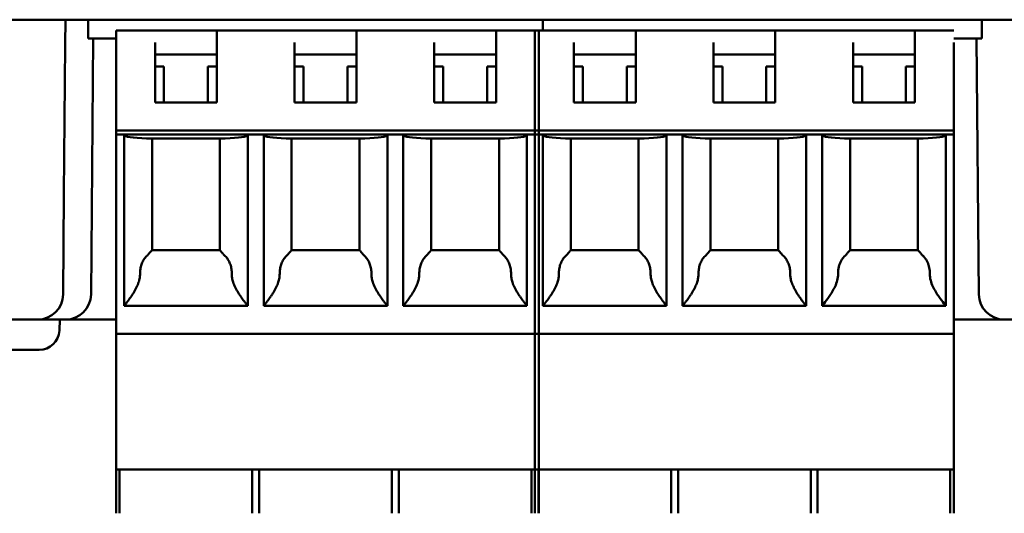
# Model space of a CAD drawing. Header units: inches. Extents: x 1 to 24, y 0.4 to 18.6.
# Tile 7 of 12: x 10.157 to 11.129, y 12.665 to 13.152. Entities that reach past the tile are written whole.
import ezdxf

# ---------------------------------------------------------------- set-up
doc = ezdxf.new("R2010")
doc.units = ezdxf.units.IN
doc.header["$LTSCALE"] = 0.8
doc.header["$MEASUREMENT"] = 0
doc.layers.add('Visible (ANSI)', color=7, linetype='Continuous', lineweight=50)

msp = doc.modelspace()

# ---------------------------------------------------------------- linework, layer by layer
at = {"layer": 'Visible (ANSI)'}
for p, q in [((9.46614, 13.15228), (12.02318, 13.15228)), ((10.20208, 13.1275), (10.20229, 13.15228)), ((10.22471, 13.15228), (10.22471, 13.13357)), ((10.67353, 13.15228), (10.67353, 13.14145)), ((10.67353, 13.14145), (10.67353, 13.15228)), ((11.1066, 13.13357), (11.1066, 13.15228)), ((10.25227, 13.14145), (10.29066, 13.14145)), ((10.25227, 13.14145), (10.25227, 13.12964)), ((10.29066, 13.14145), (10.35168, 13.14145)), ((10.35168, 13.14145), (10.42845, 13.14145)), ((10.35168, 13.14145), (10.35168, 13.12964)), ((10.42845, 13.14145), (10.48948, 13.14145)), ((10.56625, 13.14145), (10.48948, 13.14145)), ((10.48948, 13.14145), (10.48948, 13.12964)), ((10.56625, 13.14145), (10.62727, 13.14145)), ((10.62727, 13.14145), (10.66958, 13.14145)), ((10.62727, 13.14145), (10.62727, 13.12964)), ((10.66566, 13.14145), (10.66566, 13.12964)), ((10.66566, 13.14145), (10.70404, 13.14145)), ((10.66958, 13.12964), (10.66958, 13.14145)), ((10.70404, 13.14145), (10.76507, 13.14145)), ((10.84184, 13.14145), (10.76507, 13.14145)), ((10.76507, 13.14145), (10.76507, 13.12964)), ((10.84184, 13.14145), (10.90286, 13.14145)), ((10.97963, 13.14145), (10.90286, 13.14145)), ((10.90286, 13.14145), (10.90286, 13.12964)), ((10.97963, 13.14145), (11.04066, 13.14145)), ((11.07904, 13.14145), (11.04066, 13.14145)), ((11.04066, 13.14145), (11.04066, 13.12964)), ((10.22471, 13.13357), (10.25227, 13.13357)), ((10.22749, 12.88106), (10.22969, 13.13357)), ((10.25227, 13.04302), (10.25227, 13.12964)), ((10.29066, 13.07058), (10.29066, 13.12964)), ((10.35168, 13.12964), (10.35168, 13.07058)), ((10.42845, 13.07058), (10.42845, 13.12964)), ((10.48948, 13.12964), (10.48948, 13.07058)), ((10.56625, 13.07058), (10.56625, 13.12964)), ((10.62727, 13.12964), (10.62727, 13.07058)), ((10.66566, 13.12964), (10.66566, 13.04302)), ((10.66958, 13.04302), (10.66958, 13.12964)), ((10.70404, 13.07058), (10.70404, 13.12964)), ((10.76507, 13.12964), (10.76507, 13.07058)), ((10.84184, 13.07058), (10.84184, 13.12964)), ((10.90286, 13.12964), (10.90286, 13.07058)), ((10.97963, 13.07058), (10.97963, 13.12964)), ((11.04066, 13.12964), (11.04066, 13.07058)), ((11.07904, 13.13357), (11.1066, 13.13357)), ((11.07904, 13.04302), (11.07904, 13.12964)), ((11.10162, 13.13357), (11.10383, 12.88106)), ((10.20079, 12.98019), (10.20208, 13.1275)), ((10.35168, 13.11782), (10.29066, 13.11782)), ((10.48948, 13.11782), (10.42845, 13.11782)), ((10.62727, 13.11782), (10.56625, 13.11782)), ((10.76507, 13.11782), (10.70404, 13.11782)), ((10.90286, 13.11782), (10.84184, 13.11782)), ((11.04066, 13.11782), (10.97963, 13.11782)), ((10.29951, 13.10601), (10.29066, 13.10601)), ((10.29951, 13.10601), (10.29951, 13.07058)), ((10.35168, 13.10601), (10.34282, 13.10601)), ((10.34282, 13.07058), (10.34282, 13.10601)), ((10.43731, 13.10601), (10.42845, 13.10601)), ((10.43731, 13.10601), (10.43731, 13.07058)), ((10.48948, 13.10601), (10.48062, 13.10601)), ((10.48062, 13.07058), (10.48062, 13.10601)), ((10.57511, 13.10601), (10.56625, 13.10601)), ((10.57511, 13.10601), (10.57511, 13.07058)), ((10.62727, 13.10601), (10.61841, 13.10601)), ((10.61841, 13.07058), (10.61841, 13.10601)), ((10.7129, 13.10601), (10.70404, 13.10601)), ((10.7129, 13.10601), (10.7129, 13.07058)), ((10.76507, 13.10601), (10.75621, 13.10601)), ((10.75621, 13.07058), (10.75621, 13.10601)), ((10.8507, 13.10601), (10.84184, 13.10601)), ((10.8507, 13.10601), (10.8507, 13.07058)), ((10.90286, 13.10601), (10.894, 13.10601)), ((10.894, 13.07058), (10.894, 13.10601)), ((10.98849, 13.10601), (10.97963, 13.10601)), ((10.98849, 13.10601), (10.98849, 13.07058)), ((11.04066, 13.10601), (11.0318, 13.10601)), ((11.0318, 13.07058), (11.0318, 13.10601)), ((10.35168, 13.07058), (10.29066, 13.07058)), ((10.48948, 13.07058), (10.42845, 13.07058)), ((10.62727, 13.07058), (10.56625, 13.07058)), ((10.76507, 13.07058), (10.70404, 13.07058)), ((10.90286, 13.07058), (10.84184, 13.07058)), ((11.04066, 13.07058), (10.97963, 13.07058)), ((10.25227, 13.03908), (10.25227, 13.04302)), ((10.25227, 13.04302), (10.66958, 13.04302)), ((10.66566, 13.04302), (10.66566, 13.03908)), ((10.66566, 13.04302), (11.07904, 13.04302)), ((10.66958, 13.03908), (10.66958, 13.04302)), ((11.07904, 13.04302), (11.07904, 13.03908)), ((10.25227, 12.85011), (10.25227, 13.03908)), ((10.26014, 13.03908), (10.25227, 13.03908)), ((10.26014, 13.03908), (10.38219, 13.03908)), ((10.26014, 12.86979), (10.26014, 13.03908)), ((10.35998, 13.03515), (10.28235, 13.03515)), ((10.2877, 13.03515), (10.2877, 12.9249)), ((10.35463, 12.9249), (10.35463, 13.03515)), ((10.39794, 13.03908), (10.38219, 13.03908)), ((10.38219, 13.03908), (10.38219, 12.86979)), ((10.39794, 13.03908), (10.51999, 13.03908)), ((10.39794, 12.86979), (10.39794, 13.03908)), ((10.49778, 13.03515), (10.42015, 13.03515)), ((10.4255, 13.03515), (10.4255, 12.9249)), ((10.49243, 12.9249), (10.49243, 13.03515)), ((10.53573, 13.03908), (10.51999, 13.03908)), ((10.51999, 13.03908), (10.51999, 12.86979)), ((10.53573, 13.03908), (10.65778, 13.03908)), ((10.53573, 12.86979), (10.53573, 13.03908)), ((10.63557, 13.03515), (10.55794, 13.03515)), ((10.56329, 13.03515), (10.56329, 12.9249)), ((10.63022, 12.9249), (10.63022, 13.03515)), ((10.66958, 13.03908), (10.65778, 13.03908)), ((10.65778, 13.03908), (10.65778, 12.86979)), ((10.66566, 13.03908), (10.66566, 12.85011)), ((10.67353, 13.03908), (10.66566, 13.03908)), ((10.66958, 12.85011), (10.66958, 13.03908)), ((10.67353, 13.03908), (10.79558, 13.03908)), ((10.67353, 12.86979), (10.67353, 13.03908)), ((10.77337, 13.03515), (10.69574, 13.03515)), ((10.70109, 13.03515), (10.70109, 12.9249)), ((10.76802, 12.9249), (10.76802, 13.03515)), ((10.81133, 13.03908), (10.79558, 13.03908)), ((10.79558, 13.03908), (10.79558, 12.86979)), ((10.81133, 13.03908), (10.93337, 13.03908)), ((10.81133, 12.86979), (10.81133, 13.03908)), ((10.91116, 13.03515), (10.83353, 13.03515)), ((10.83888, 13.03515), (10.83888, 12.9249)), ((10.90581, 12.9249), (10.90581, 13.03515)), ((10.94912, 13.03908), (10.93337, 13.03908)), ((10.93337, 13.03908), (10.93337, 12.86979)), ((10.94912, 13.03908), (11.07117, 13.03908)), ((10.94912, 12.86979), (10.94912, 13.03908)), ((11.04896, 13.03515), (10.97133, 13.03515)), ((10.97668, 13.03515), (10.97668, 12.9249)), ((11.04361, 12.9249), (11.04361, 13.03515)), ((11.07904, 13.03908), (11.07117, 13.03908)), ((11.07117, 13.03908), (11.07117, 12.86979)), ((11.07904, 12.85011), (11.07904, 13.03908)), ((10.20079, 12.98019), (10.19993, 12.88106)), ((10.2877, 12.92491), (10.35463, 12.92491)), ((10.4255, 12.92491), (10.49243, 12.92491)), ((10.56329, 12.92491), (10.63022, 12.92491)), ((10.70109, 12.92491), (10.76802, 12.92491)), ((10.83888, 12.92491), (10.90581, 12.92491)), ((10.97668, 12.92491), (11.04361, 12.92491)), ((10.38219, 12.86979), (10.26014, 12.86979)), ((10.51999, 12.86979), (10.39794, 12.86979)), ((10.65778, 12.86979), (10.53573, 12.86979)), ((10.79558, 12.86979), (10.67353, 12.86979)), ((10.93337, 12.86979), (10.81133, 12.86979)), ((10.94912, 12.86979), (11.07117, 12.86979)), ((9.41894, 12.85628), (10.17493, 12.85628)), ((10.17493, 12.85628), (10.20249, 12.85628)), ((10.19622, 12.84558), (10.1966, 12.85628)), ((10.20249, 12.85628), (10.25227, 12.85628)), ((10.25227, 12.85011), (10.25227, 12.84223)), ((10.66566, 12.85011), (10.66566, 12.84223)), ((10.66958, 12.84223), (10.66958, 12.85011)), ((11.07904, 12.85628), (11.12882, 12.85628)), ((11.07904, 12.84223), (11.07904, 12.85011)), ((11.12882, 12.85628), (11.15638, 12.85628)), ((10.25227, 12.84223), (10.25227, 12.70838)), ((10.66958, 12.84223), (10.25227, 12.84223)), ((10.66566, 12.84223), (10.66566, 12.70838)), ((11.07904, 12.84223), (10.66566, 12.84223)), ((10.66958, 12.70838), (10.66958, 12.84223)), ((11.07904, 12.70838), (11.07904, 12.84223)), ((10.17623, 12.82628), (9.82109, 12.82628)), ((10.25227, 12.66507), (10.25227, 12.70838)), ((10.66958, 12.70838), (10.25227, 12.70838)), ((10.25569, 12.66507), (10.25569, 12.70838)), ((10.38665, 12.70838), (10.38665, 12.66507)), ((10.39348, 12.70838), (10.39348, 12.66507)), ((10.52445, 12.70838), (10.52445, 12.66507)), ((10.53128, 12.70838), (10.53128, 12.66507)), ((10.66224, 12.70838), (10.66224, 12.66507)), ((10.66566, 12.70838), (10.66566, 12.66507)), ((11.07904, 12.70838), (10.66566, 12.70838)), ((10.66907, 12.70838), (10.66907, 12.66507)), ((10.66907, 12.70838), (10.66907, 12.66507)), ((10.66958, 12.66507), (10.66958, 12.70838)), ((10.80004, 12.70838), (10.80004, 12.66507)), ((10.80687, 12.70838), (10.80687, 12.66507)), ((10.93783, 12.70838), (10.93783, 12.66507)), ((10.94466, 12.70838), (10.94466, 12.66507)), ((11.07563, 12.70838), (11.07563, 12.66507)), ((11.07904, 12.70838), (11.07904, 12.66507))]:
    msp.add_line(p, q, dxfattribs=at)
for centre, radius, start, end in [((10.17493, 12.88128), 0.025, 270, 359.5), ((10.20249, 12.88128), 0.025, 270, 359.5), ((11.12882, 12.88128), 0.025, 180.5, 270), ((10.17623, 12.84628), 0.02, 270, 358)]:
    msp.add_arc(centre, radius, start, end, dxfattribs=at)
for centre, start_param, end_param in [((10.29951, 13.0381), 0, 1.11977), ((10.34282, 13.0381), 2.021823, 3.141593), ((10.43731, 13.0381), 0, 1.11977), ((10.48062, 13.0381), 2.021823, 3.141593), ((10.57511, 13.0381), 0, 1.11977), ((10.61841, 13.0381), 2.021823, 3.141593), ((10.7129, 13.0381), 0, 1.11977), ((10.75621, 13.0381), 2.021823, 3.141593), ((10.8507, 13.0381), 0, 1.11977), ((10.894, 13.0381), 2.021823, 3.141593), ((10.98849, 13.0381), 0, 1.11977), ((11.0318, 13.0381), 2.021823, 3.141593)]:
    msp.add_ellipse(centre, major_axis=(-0.03937, 0), ratio=0.083333, start_param=start_param, end_param=end_param, dxfattribs=at)
for points, knots in [([(10.28311, 12.91967), (10.28258, 12.91919), (10.28208, 12.91869), (10.28161, 12.91817), (10.28114, 12.91764), (10.2807, 12.91709), (10.28028, 12.91651), (10.27986, 12.91593), (10.27947, 12.91533), (10.27911, 12.9147), (10.27875, 12.91407), (10.27842, 12.91342), (10.27812, 12.91275), (10.27782, 12.91207), (10.27755, 12.91138), (10.27731, 12.91067), (10.27707, 12.90995), (10.27685, 12.90922), (10.27667, 12.90848), (10.27649, 12.90773), (10.27634, 12.90697), (10.27623, 12.9062), (10.27611, 12.90543), (10.27602, 12.90465), (10.27596, 12.90387), (10.27591, 12.90309), (10.27588, 12.9023), (10.27589, 12.90151)], [0, 0, 0, 0, 0.111111, 0.111111, 0.111111, 0.222222, 0.222222, 0.222222, 0.333333, 0.333333, 0.333333, 0.444444, 0.444444, 0.444444, 0.555556, 0.555556, 0.555556, 0.666667, 0.666667, 0.666667, 0.777778, 0.777778, 0.777778, 0.888889, 0.888889, 0.888889, 1, 1, 1, 1]), ([(10.2877, 12.9249), (10.2877, 12.92489), (10.28769, 12.92487), (10.28767, 12.92483), (10.28764, 12.92479), (10.2876, 12.92474), (10.28755, 12.92468), (10.2875, 12.92462), (10.28744, 12.92454), (10.28736, 12.92445), (10.28728, 12.92436), (10.28719, 12.92425), (10.28708, 12.92413), (10.28698, 12.924), (10.28685, 12.92387), (10.28671, 12.92371), (10.28657, 12.92355), (10.28642, 12.92337), (10.28624, 12.92318), (10.28607, 12.92298), (10.28588, 12.92276), (10.28567, 12.92253), (10.28546, 12.92229), (10.28523, 12.92203), (10.28499, 12.92175), (10.28475, 12.92147), (10.28449, 12.92117), (10.28423, 12.92085)], [0, 0, 0, 0, 0.111111, 0.111111, 0.111111, 0.222222, 0.222222, 0.222222, 0.333333, 0.333333, 0.333333, 0.444444, 0.444444, 0.444444, 0.555556, 0.555556, 0.555556, 0.666667, 0.666667, 0.666667, 0.777778, 0.777778, 0.777778, 0.888889, 0.888889, 0.888889, 1, 1, 1, 1]), ([(10.35811, 12.92085), (10.35784, 12.92117), (10.35759, 12.92147), (10.35735, 12.92175), (10.35711, 12.92203), (10.35688, 12.92229), (10.35667, 12.92253), (10.35646, 12.92276), (10.35627, 12.92298), (10.35609, 12.92318), (10.35592, 12.92337), (10.35576, 12.92355), (10.35562, 12.92371), (10.35548, 12.92387), (10.35536, 12.924), (10.35525, 12.92413), (10.35515, 12.92425), (10.35505, 12.92436), (10.35497, 12.92445), (10.3549, 12.92454), (10.35483, 12.92462), (10.35478, 12.92468), (10.35473, 12.92474), (10.35469, 12.92479), (10.35467, 12.92483), (10.35464, 12.92487), (10.35463, 12.92489), (10.35463, 12.9249)], [0, 0, 0, 0, 0.111111, 0.111111, 0.111111, 0.222222, 0.222222, 0.222222, 0.333333, 0.333333, 0.333333, 0.444444, 0.444444, 0.444444, 0.555556, 0.555556, 0.555556, 0.666667, 0.666667, 0.666667, 0.777778, 0.777778, 0.777778, 0.888889, 0.888889, 0.888889, 1, 1, 1, 1]), ([(10.35923, 12.91967), (10.35975, 12.91919), (10.36025, 12.91869), (10.36072, 12.91817), (10.3612, 12.91764), (10.36164, 12.91709), (10.36206, 12.91651), (10.36247, 12.91593), (10.36286, 12.91533), (10.36322, 12.9147), (10.36358, 12.91407), (10.36391, 12.91342), (10.36421, 12.91275), (10.36452, 12.91207), (10.36479, 12.91138), (10.36503, 12.91067), (10.36527, 12.90995), (10.36548, 12.90922), (10.36566, 12.90848), (10.36584, 12.90773), (10.36599, 12.90697), (10.36611, 12.9062), (10.36623, 12.90543), (10.36632, 12.90465), (10.36637, 12.90387), (10.36643, 12.90309), (10.36645, 12.9023), (10.36644, 12.90151)], [0, 0, 0, 0, 0.111111, 0.111111, 0.111111, 0.222222, 0.222222, 0.222222, 0.333333, 0.333333, 0.333333, 0.444444, 0.444444, 0.444444, 0.555556, 0.555556, 0.555556, 0.666667, 0.666667, 0.666667, 0.777778, 0.777778, 0.777778, 0.888889, 0.888889, 0.888889, 1, 1, 1, 1]), ([(10.42091, 12.91967), (10.42038, 12.91919), (10.41988, 12.91869), (10.41941, 12.91817), (10.41894, 12.91764), (10.41849, 12.91709), (10.41807, 12.91651), (10.41766, 12.91593), (10.41727, 12.91533), (10.41691, 12.9147), (10.41655, 12.91407), (10.41622, 12.91342), (10.41592, 12.91275), (10.41562, 12.91207), (10.41534, 12.91138), (10.4151, 12.91067), (10.41486, 12.90995), (10.41465, 12.90922), (10.41447, 12.90848), (10.41429, 12.90773), (10.41414, 12.90697), (10.41402, 12.9062), (10.4139, 12.90543), (10.41381, 12.90465), (10.41376, 12.90387), (10.4137, 12.90309), (10.41368, 12.9023), (10.41369, 12.90151)], [0, 0, 0, 0, 0.111111, 0.111111, 0.111111, 0.222222, 0.222222, 0.222222, 0.333333, 0.333333, 0.333333, 0.444444, 0.444444, 0.444444, 0.555556, 0.555556, 0.555556, 0.666667, 0.666667, 0.666667, 0.777778, 0.777778, 0.777778, 0.888889, 0.888889, 0.888889, 1, 1, 1, 1]), ([(10.4255, 12.9249), (10.4255, 12.92489), (10.42549, 12.92487), (10.42546, 12.92483), (10.42544, 12.92479), (10.4254, 12.92474), (10.42535, 12.92468), (10.4253, 12.92462), (10.42523, 12.92454), (10.42516, 12.92445), (10.42508, 12.92436), (10.42499, 12.92425), (10.42488, 12.92413), (10.42477, 12.924), (10.42465, 12.92387), (10.42451, 12.92371), (10.42437, 12.92355), (10.42421, 12.92337), (10.42404, 12.92318), (10.42386, 12.92298), (10.42367, 12.92276), (10.42346, 12.92253), (10.42325, 12.92229), (10.42302, 12.92203), (10.42278, 12.92175), (10.42254, 12.92147), (10.42229, 12.92117), (10.42202, 12.92085)], [0, 0, 0, 0, 0.111111, 0.111111, 0.111111, 0.222222, 0.222222, 0.222222, 0.333333, 0.333333, 0.333333, 0.444444, 0.444444, 0.444444, 0.555556, 0.555556, 0.555556, 0.666667, 0.666667, 0.666667, 0.777778, 0.777778, 0.777778, 0.888889, 0.888889, 0.888889, 1, 1, 1, 1]), ([(10.4959, 12.92085), (10.49564, 12.92117), (10.49538, 12.92147), (10.49514, 12.92175), (10.4949, 12.92203), (10.49468, 12.92229), (10.49447, 12.92253), (10.49426, 12.92276), (10.49406, 12.92298), (10.49389, 12.92318), (10.49372, 12.92337), (10.49356, 12.92355), (10.49342, 12.92371), (10.49328, 12.92387), (10.49316, 12.924), (10.49305, 12.92413), (10.49294, 12.92425), (10.49285, 12.92436), (10.49277, 12.92445), (10.49269, 12.92454), (10.49263, 12.92462), (10.49258, 12.92468), (10.49253, 12.92474), (10.49249, 12.92479), (10.49247, 12.92483), (10.49244, 12.92487), (10.49243, 12.92489), (10.49243, 12.9249)], [0, 0, 0, 0, 0.111111, 0.111111, 0.111111, 0.222222, 0.222222, 0.222222, 0.333333, 0.333333, 0.333333, 0.444444, 0.444444, 0.444444, 0.555556, 0.555556, 0.555556, 0.666667, 0.666667, 0.666667, 0.777778, 0.777778, 0.777778, 0.888889, 0.888889, 0.888889, 1, 1, 1, 1]), ([(10.49702, 12.91967), (10.49755, 12.91919), (10.49805, 12.91869), (10.49852, 12.91817), (10.49899, 12.91764), (10.49944, 12.91709), (10.49985, 12.91651), (10.50027, 12.91593), (10.50066, 12.91533), (10.50102, 12.9147), (10.50138, 12.91407), (10.50171, 12.91342), (10.50201, 12.91275), (10.50231, 12.91207), (10.50258, 12.91138), (10.50282, 12.91067), (10.50307, 12.90995), (10.50328, 12.90922), (10.50346, 12.90848), (10.50364, 12.90773), (10.50379, 12.90697), (10.50391, 12.9062), (10.50402, 12.90543), (10.50411, 12.90465), (10.50417, 12.90387), (10.50422, 12.90309), (10.50425, 12.9023), (10.50424, 12.90151)], [0, 0, 0, 0, 0.111111, 0.111111, 0.111111, 0.222222, 0.222222, 0.222222, 0.333333, 0.333333, 0.333333, 0.444444, 0.444444, 0.444444, 0.555556, 0.555556, 0.555556, 0.666667, 0.666667, 0.666667, 0.777778, 0.777778, 0.777778, 0.888889, 0.888889, 0.888889, 1, 1, 1, 1]), ([(10.5587, 12.91967), (10.55817, 12.91919), (10.55767, 12.91869), (10.5572, 12.91817), (10.55673, 12.91764), (10.55629, 12.91709), (10.55587, 12.91651), (10.55545, 12.91593), (10.55506, 12.91533), (10.5547, 12.9147), (10.55434, 12.91407), (10.55401, 12.91342), (10.55371, 12.91275), (10.55341, 12.91207), (10.55314, 12.91138), (10.5529, 12.91067), (10.55266, 12.90995), (10.55244, 12.90922), (10.55226, 12.90848), (10.55208, 12.90773), (10.55193, 12.90697), (10.55182, 12.9062), (10.5517, 12.90543), (10.55161, 12.90465), (10.55155, 12.90387), (10.5515, 12.90309), (10.55147, 12.9023), (10.55148, 12.90151)], [0, 0, 0, 0, 0.111111, 0.111111, 0.111111, 0.222222, 0.222222, 0.222222, 0.333333, 0.333333, 0.333333, 0.444444, 0.444444, 0.444444, 0.555556, 0.555556, 0.555556, 0.666667, 0.666667, 0.666667, 0.777778, 0.777778, 0.777778, 0.888889, 0.888889, 0.888889, 1, 1, 1, 1]), ([(10.56329, 12.9249), (10.56329, 12.92489), (10.56328, 12.92487), (10.56326, 12.92483), (10.56323, 12.92479), (10.56319, 12.92474), (10.56314, 12.92468), (10.56309, 12.92462), (10.56303, 12.92454), (10.56295, 12.92445), (10.56287, 12.92436), (10.56278, 12.92425), (10.56267, 12.92413), (10.56257, 12.924), (10.56244, 12.92387), (10.5623, 12.92371), (10.56216, 12.92355), (10.56201, 12.92337), (10.56183, 12.92318), (10.56166, 12.92298), (10.56147, 12.92276), (10.56126, 12.92253), (10.56105, 12.92229), (10.56082, 12.92203), (10.56058, 12.92175), (10.56034, 12.92147), (10.56008, 12.92117), (10.55982, 12.92085)], [0, 0, 0, 0, 0.111111, 0.111111, 0.111111, 0.222222, 0.222222, 0.222222, 0.333333, 0.333333, 0.333333, 0.444444, 0.444444, 0.444444, 0.555556, 0.555556, 0.555556, 0.666667, 0.666667, 0.666667, 0.777778, 0.777778, 0.777778, 0.888889, 0.888889, 0.888889, 1, 1, 1, 1]), ([(10.6337, 12.92085), (10.63343, 12.92117), (10.63318, 12.92147), (10.63294, 12.92175), (10.6327, 12.92203), (10.63247, 12.92229), (10.63226, 12.92253), (10.63205, 12.92276), (10.63186, 12.92298), (10.63168, 12.92318), (10.63151, 12.92337), (10.63135, 12.92355), (10.63121, 12.92371), (10.63107, 12.92387), (10.63095, 12.924), (10.63084, 12.92413), (10.63074, 12.92425), (10.63064, 12.92436), (10.63057, 12.92445), (10.63049, 12.92454), (10.63042, 12.92462), (10.63037, 12.92468), (10.63032, 12.92474), (10.63029, 12.92479), (10.63026, 12.92483), (10.63024, 12.92487), (10.63022, 12.92489), (10.63022, 12.9249)], [0, 0, 0, 0, 0.111111, 0.111111, 0.111111, 0.222222, 0.222222, 0.222222, 0.333333, 0.333333, 0.333333, 0.444444, 0.444444, 0.444444, 0.555556, 0.555556, 0.555556, 0.666667, 0.666667, 0.666667, 0.777778, 0.777778, 0.777778, 0.888889, 0.888889, 0.888889, 1, 1, 1, 1]), ([(10.63482, 12.91967), (10.63534, 12.91919), (10.63584, 12.91869), (10.63631, 12.91817), (10.63679, 12.91764), (10.63723, 12.91709), (10.63765, 12.91651), (10.63806, 12.91593), (10.63845, 12.91533), (10.63881, 12.9147), (10.63917, 12.91407), (10.6395, 12.91342), (10.6398, 12.91275), (10.64011, 12.91207), (10.64038, 12.91138), (10.64062, 12.91067), (10.64086, 12.90995), (10.64107, 12.90922), (10.64125, 12.90848), (10.64143, 12.90773), (10.64158, 12.90697), (10.6417, 12.9062), (10.64182, 12.90543), (10.64191, 12.90465), (10.64196, 12.90387), (10.64202, 12.90309), (10.64204, 12.9023), (10.64204, 12.90151)], [0, 0, 0, 0, 0.111111, 0.111111, 0.111111, 0.222222, 0.222222, 0.222222, 0.333333, 0.333333, 0.333333, 0.444444, 0.444444, 0.444444, 0.555556, 0.555556, 0.555556, 0.666667, 0.666667, 0.666667, 0.777778, 0.777778, 0.777778, 0.888889, 0.888889, 0.888889, 1, 1, 1, 1]), ([(10.6965, 12.91967), (10.69597, 12.91919), (10.69547, 12.91869), (10.695, 12.91817), (10.69453, 12.91764), (10.69408, 12.91709), (10.69366, 12.91651), (10.69325, 12.91593), (10.69286, 12.91533), (10.6925, 12.9147), (10.69214, 12.91407), (10.69181, 12.91342), (10.69151, 12.91275), (10.69121, 12.91207), (10.69093, 12.91138), (10.69069, 12.91067), (10.69045, 12.90995), (10.69024, 12.90922), (10.69006, 12.90848), (10.68988, 12.90773), (10.68973, 12.90697), (10.68961, 12.9062), (10.68949, 12.90543), (10.68941, 12.90465), (10.68935, 12.90387), (10.68929, 12.90309), (10.68927, 12.9023), (10.68928, 12.90151)], [0, 0, 0, 0, 0.111111, 0.111111, 0.111111, 0.222222, 0.222222, 0.222222, 0.333333, 0.333333, 0.333333, 0.444444, 0.444444, 0.444444, 0.555556, 0.555556, 0.555556, 0.666667, 0.666667, 0.666667, 0.777778, 0.777778, 0.777778, 0.888889, 0.888889, 0.888889, 1, 1, 1, 1]), ([(10.70109, 12.9249), (10.70109, 12.92489), (10.70108, 12.92487), (10.70105, 12.92483), (10.70103, 12.92479), (10.70099, 12.92474), (10.70094, 12.92468), (10.70089, 12.92462), (10.70082, 12.92454), (10.70075, 12.92445), (10.70067, 12.92436), (10.70058, 12.92425), (10.70047, 12.92413), (10.70036, 12.924), (10.70024, 12.92387), (10.7001, 12.92371), (10.69996, 12.92355), (10.6998, 12.92337), (10.69963, 12.92318), (10.69945, 12.92298), (10.69926, 12.92276), (10.69905, 12.92253), (10.69884, 12.92229), (10.69861, 12.92203), (10.69837, 12.92175), (10.69813, 12.92147), (10.69788, 12.92117), (10.69762, 12.92085)], [0, 0, 0, 0, 0.111111, 0.111111, 0.111111, 0.222222, 0.222222, 0.222222, 0.333333, 0.333333, 0.333333, 0.444444, 0.444444, 0.444444, 0.555556, 0.555556, 0.555556, 0.666667, 0.666667, 0.666667, 0.777778, 0.777778, 0.777778, 0.888889, 0.888889, 0.888889, 1, 1, 1, 1]), ([(10.77149, 12.92085), (10.77123, 12.92117), (10.77097, 12.92147), (10.77073, 12.92175), (10.77049, 12.92203), (10.77027, 12.92229), (10.77006, 12.92253), (10.76985, 12.92276), (10.76965, 12.92298), (10.76948, 12.92318), (10.76931, 12.92337), (10.76915, 12.92355), (10.76901, 12.92371), (10.76887, 12.92387), (10.76875, 12.924), (10.76864, 12.92413), (10.76853, 12.92425), (10.76844, 12.92436), (10.76836, 12.92445), (10.76828, 12.92454), (10.76822, 12.92462), (10.76817, 12.92468), (10.76812, 12.92474), (10.76808, 12.92479), (10.76806, 12.92483), (10.76803, 12.92487), (10.76802, 12.92489), (10.76802, 12.9249)], [0, 0, 0, 0, 0.111111, 0.111111, 0.111111, 0.222222, 0.222222, 0.222222, 0.333333, 0.333333, 0.333333, 0.444444, 0.444444, 0.444444, 0.555556, 0.555556, 0.555556, 0.666667, 0.666667, 0.666667, 0.777778, 0.777778, 0.777778, 0.888889, 0.888889, 0.888889, 1, 1, 1, 1]), ([(10.77261, 12.91967), (10.77314, 12.91919), (10.77364, 12.91869), (10.77411, 12.91817), (10.77458, 12.91764), (10.77503, 12.91709), (10.77544, 12.91651), (10.77586, 12.91593), (10.77625, 12.91533), (10.77661, 12.9147), (10.77697, 12.91407), (10.7773, 12.91342), (10.7776, 12.91275), (10.7779, 12.91207), (10.77817, 12.91138), (10.77841, 12.91067), (10.77866, 12.90995), (10.77887, 12.90922), (10.77905, 12.90848), (10.77923, 12.90773), (10.77938, 12.90697), (10.7795, 12.9062), (10.77962, 12.90543), (10.7797, 12.90465), (10.77976, 12.90387), (10.77981, 12.90309), (10.77984, 12.9023), (10.77983, 12.90151)], [0, 0, 0, 0, 0.111111, 0.111111, 0.111111, 0.222222, 0.222222, 0.222222, 0.333333, 0.333333, 0.333333, 0.444444, 0.444444, 0.444444, 0.555556, 0.555556, 0.555556, 0.666667, 0.666667, 0.666667, 0.777778, 0.777778, 0.777778, 0.888889, 0.888889, 0.888889, 1, 1, 1, 1]), ([(10.83429, 12.91967), (10.83376, 12.91919), (10.83327, 12.91869), (10.83279, 12.91817), (10.83232, 12.91764), (10.83188, 12.91709), (10.83146, 12.91651), (10.83104, 12.91593), (10.83065, 12.91533), (10.83029, 12.9147), (10.82994, 12.91407), (10.8296, 12.91342), (10.8293, 12.91275), (10.829, 12.91207), (10.82873, 12.91138), (10.82849, 12.91067), (10.82825, 12.90995), (10.82804, 12.90922), (10.82785, 12.90848), (10.82767, 12.90773), (10.82752, 12.90697), (10.82741, 12.9062), (10.82729, 12.90543), (10.8272, 12.90465), (10.82715, 12.90387), (10.82709, 12.90309), (10.82707, 12.9023), (10.82707, 12.90151)], [0, 0, 0, 0, 0.111111, 0.111111, 0.111111, 0.222222, 0.222222, 0.222222, 0.333333, 0.333333, 0.333333, 0.444444, 0.444444, 0.444444, 0.555556, 0.555556, 0.555556, 0.666667, 0.666667, 0.666667, 0.777778, 0.777778, 0.777778, 0.888889, 0.888889, 0.888889, 1, 1, 1, 1]), ([(10.83888, 12.9249), (10.83888, 12.92489), (10.83887, 12.92487), (10.83885, 12.92483), (10.83882, 12.92479), (10.83879, 12.92474), (10.83873, 12.92468), (10.83868, 12.92462), (10.83862, 12.92454), (10.83854, 12.92445), (10.83846, 12.92436), (10.83837, 12.92425), (10.83826, 12.92413), (10.83816, 12.924), (10.83803, 12.92387), (10.83789, 12.92371), (10.83775, 12.92355), (10.8376, 12.92337), (10.83742, 12.92318), (10.83725, 12.92298), (10.83706, 12.92276), (10.83685, 12.92253), (10.83664, 12.92229), (10.83641, 12.92203), (10.83617, 12.92175), (10.83593, 12.92147), (10.83567, 12.92117), (10.83541, 12.92085)], [0, 0, 0, 0, 0.111111, 0.111111, 0.111111, 0.222222, 0.222222, 0.222222, 0.333333, 0.333333, 0.333333, 0.444444, 0.444444, 0.444444, 0.555556, 0.555556, 0.555556, 0.666667, 0.666667, 0.666667, 0.777778, 0.777778, 0.777778, 0.888889, 0.888889, 0.888889, 1, 1, 1, 1]), ([(10.90929, 12.92085), (10.90902, 12.92117), (10.90877, 12.92147), (10.90853, 12.92175), (10.90829, 12.92203), (10.90806, 12.92229), (10.90785, 12.92253), (10.90764, 12.92276), (10.90745, 12.92298), (10.90728, 12.92318), (10.9071, 12.92337), (10.90694, 12.92355), (10.9068, 12.92371), (10.90666, 12.92387), (10.90654, 12.924), (10.90643, 12.92413), (10.90633, 12.92425), (10.90623, 12.92436), (10.90616, 12.92445), (10.90608, 12.92454), (10.90601, 12.92462), (10.90596, 12.92468), (10.90591, 12.92474), (10.90588, 12.92479), (10.90585, 12.92483), (10.90583, 12.92487), (10.90581, 12.92489), (10.90581, 12.9249)], [0, 0, 0, 0, 0.111111, 0.111111, 0.111111, 0.222222, 0.222222, 0.222222, 0.333333, 0.333333, 0.333333, 0.444444, 0.444444, 0.444444, 0.555556, 0.555556, 0.555556, 0.666667, 0.666667, 0.666667, 0.777778, 0.777778, 0.777778, 0.888889, 0.888889, 0.888889, 1, 1, 1, 1]), ([(10.91041, 12.91967), (10.91093, 12.91919), (10.91143, 12.91869), (10.9119, 12.91817), (10.91238, 12.91764), (10.91282, 12.91709), (10.91324, 12.91651), (10.91366, 12.91593), (10.91404, 12.91533), (10.9144, 12.9147), (10.91476, 12.91407), (10.91509, 12.91342), (10.9154, 12.91275), (10.9157, 12.91207), (10.91597, 12.91138), (10.91621, 12.91067), (10.91645, 12.90995), (10.91666, 12.90922), (10.91684, 12.90848), (10.91702, 12.90773), (10.91717, 12.90697), (10.91729, 12.9062), (10.91741, 12.90543), (10.9175, 12.90465), (10.91755, 12.90387), (10.91761, 12.90309), (10.91763, 12.9023), (10.91763, 12.90151)], [0, 0, 0, 0, 0.111111, 0.111111, 0.111111, 0.222222, 0.222222, 0.222222, 0.333333, 0.333333, 0.333333, 0.444444, 0.444444, 0.444444, 0.555556, 0.555556, 0.555556, 0.666667, 0.666667, 0.666667, 0.777778, 0.777778, 0.777778, 0.888889, 0.888889, 0.888889, 1, 1, 1, 1]), ([(10.97209, 12.91967), (10.97045, 12.91817), (10.96888, 12.91616), (10.96689, 12.91248), (10.9661, 12.91042), (10.9651, 12.90611), (10.96487, 12.90386), (10.96487, 12.90169), (10.96487, 12.9016), (10.96487, 12.90151)], [0.04440082, 0.04440082, 0.04440082, 0.04440082, 0.06179062, 0.06179062, 0.07761466, 0.07761466, 0.0934387, 0.0934387, 0.09413737, 0.09413737, 0.09413737, 0.09413737]), ([(10.97668, 12.9249), (10.97668, 12.92489), (10.97666, 12.92486), (10.97653, 12.92467), (10.97623, 12.92432), (10.97537, 12.92335), (10.97481, 12.92272), (10.97392, 12.9217), (10.97356, 12.92129), (10.97321, 12.92085)], [-0.24112362, -0.24112362, -0.24112362, -0.24112362, -0.23902387, -0.23902387, -0.23139114, -0.23139114, -0.22375841, -0.22375841, -0.21923274, -0.21923274, -0.21923274, -0.21923274]), ([(11.04708, 12.92085), (11.04673, 12.92129), (11.04637, 12.9217), (11.04548, 12.92272), (11.04492, 12.92335), (11.04406, 12.92432), (11.04376, 12.92467), (11.04362, 12.92486), (11.04361, 12.92489), (11.04361, 12.9249)], [-0.05745625, -0.05745625, -0.05745625, -0.05745625, -0.05293059, -0.05293059, -0.04529786, -0.04529786, -0.03766513, -0.03766513, -0.03556537, -0.03556537, -0.03556537, -0.03556537]), ([(11.0482, 12.91967), (11.04888, 12.91906), (11.04951, 12.91841), (11.0501, 12.91771), (11.05068, 12.91701), (11.05123, 12.91627), (11.05172, 12.91549), (11.05221, 12.91471), (11.05266, 12.91389), (11.05306, 12.91303), (11.05346, 12.91218), (11.05381, 12.91128), (11.05411, 12.91036), (11.05441, 12.90944), (11.05466, 12.90849), (11.05485, 12.90751), (11.05505, 12.90654), (11.0552, 12.90554), (11.05529, 12.90454), (11.05539, 12.90354), (11.05543, 12.90253), (11.05542, 12.90151)], [0, 0, 0, 0, 0.142857, 0.142857, 0.142857, 0.285714, 0.285714, 0.285714, 0.428571, 0.428571, 0.428571, 0.571429, 0.571429, 0.571429, 0.714286, 0.714286, 0.714286, 0.857143, 0.857143, 0.857143, 1, 1, 1, 1]), ([(10.27589, 12.90151), (10.2759, 12.90084), (10.27588, 12.90017), (10.27582, 12.89949), (10.27577, 12.89882), (10.27569, 12.89813), (10.27558, 12.89744), (10.27547, 12.89675), (10.27533, 12.89604), (10.27515, 12.89531), (10.27497, 12.89458), (10.27476, 12.89384), (10.2745, 12.89307), (10.27425, 12.8923), (10.27396, 12.89151), (10.27362, 12.89069), (10.27329, 12.88987), (10.27291, 12.88903), (10.2725, 12.88818), (10.27208, 12.88733), (10.27163, 12.88646), (10.27115, 12.88559), (10.27068, 12.88473), (10.27017, 12.88387), (10.26966, 12.88303), (10.26915, 12.8822), (10.26863, 12.88138), (10.26812, 12.88061), (10.26761, 12.87983), (10.26711, 12.8791), (10.26663, 12.87841), (10.26615, 12.87771), (10.26568, 12.87707), (10.26525, 12.87647), (10.26481, 12.87587), (10.26441, 12.87531), (10.26403, 12.8748), (10.26365, 12.87429), (10.26329, 12.87383), (10.26297, 12.87341), (10.26265, 12.87298), (10.26235, 12.8726), (10.26209, 12.87226), (10.26182, 12.87192), (10.26159, 12.87162), (10.26138, 12.87135), (10.26117, 12.87108), (10.26099, 12.87085), (10.26083, 12.87066), (10.26068, 12.87046), (10.26055, 12.8703), (10.26045, 12.87017), (10.26035, 12.87005), (10.26027, 12.86995), (10.26022, 12.86989), (10.26017, 12.86982), (10.26014, 12.86979), (10.26014, 12.86979)], [0, 0, 0, 0, 0.052632, 0.052632, 0.052632, 0.105263, 0.105263, 0.105263, 0.157895, 0.157895, 0.157895, 0.210526, 0.210526, 0.210526, 0.263158, 0.263158, 0.263158, 0.315789, 0.315789, 0.315789, 0.368421, 0.368421, 0.368421, 0.421053, 0.421053, 0.421053, 0.473684, 0.473684, 0.473684, 0.526316, 0.526316, 0.526316, 0.578947, 0.578947, 0.578947, 0.631579, 0.631579, 0.631579, 0.684211, 0.684211, 0.684211, 0.736842, 0.736842, 0.736842, 0.789474, 0.789474, 0.789474, 0.842105, 0.842105, 0.842105, 0.894737, 0.894737, 0.894737, 0.947368, 0.947368, 0.947368, 1, 1, 1, 1]), ([(10.36644, 12.90151), (10.36644, 12.90084), (10.36646, 12.90017), (10.36651, 12.89949), (10.36656, 12.89882), (10.36664, 12.89813), (10.36676, 12.89744), (10.36687, 12.89675), (10.36701, 12.89604), (10.36719, 12.89531), (10.36737, 12.89458), (10.36758, 12.89384), (10.36783, 12.89307), (10.36809, 12.8923), (10.36838, 12.89151), (10.36871, 12.89069), (10.36905, 12.88987), (10.36942, 12.88903), (10.36984, 12.88818), (10.37025, 12.88733), (10.3707, 12.88646), (10.37118, 12.88559), (10.37166, 12.88473), (10.37216, 12.88387), (10.37268, 12.88303), (10.37319, 12.8822), (10.37371, 12.88138), (10.37422, 12.88061), (10.37473, 12.87983), (10.37523, 12.8791), (10.37571, 12.87841), (10.37619, 12.87771), (10.37665, 12.87707), (10.37709, 12.87647), (10.37752, 12.87587), (10.37793, 12.87531), (10.37831, 12.8748), (10.37869, 12.87429), (10.37904, 12.87383), (10.37936, 12.87341), (10.37969, 12.87298), (10.37998, 12.8726), (10.38025, 12.87226), (10.38051, 12.87192), (10.38075, 12.87162), (10.38096, 12.87135), (10.38117, 12.87108), (10.38135, 12.87085), (10.3815, 12.87066), (10.38166, 12.87046), (10.38178, 12.8703), (10.38189, 12.87017), (10.38199, 12.87005), (10.38207, 12.86995), (10.38212, 12.86989), (10.38217, 12.86982), (10.38219, 12.86979), (10.38219, 12.86979)], [0, 0, 0, 0, 0.052632, 0.052632, 0.052632, 0.105263, 0.105263, 0.105263, 0.157895, 0.157895, 0.157895, 0.210526, 0.210526, 0.210526, 0.263158, 0.263158, 0.263158, 0.315789, 0.315789, 0.315789, 0.368421, 0.368421, 0.368421, 0.421053, 0.421053, 0.421053, 0.473684, 0.473684, 0.473684, 0.526316, 0.526316, 0.526316, 0.578947, 0.578947, 0.578947, 0.631579, 0.631579, 0.631579, 0.684211, 0.684211, 0.684211, 0.736842, 0.736842, 0.736842, 0.789474, 0.789474, 0.789474, 0.842105, 0.842105, 0.842105, 0.894737, 0.894737, 0.894737, 0.947368, 0.947368, 0.947368, 1, 1, 1, 1]), ([(10.41369, 12.90151), (10.41369, 12.90084), (10.41367, 12.90017), (10.41362, 12.89949), (10.41357, 12.89882), (10.41349, 12.89813), (10.41338, 12.89744), (10.41326, 12.89675), (10.41312, 12.89604), (10.41294, 12.89531), (10.41276, 12.89458), (10.41255, 12.89384), (10.4123, 12.89307), (10.41205, 12.8923), (10.41175, 12.89151), (10.41142, 12.89069), (10.41108, 12.88987), (10.41071, 12.88903), (10.41029, 12.88818), (10.40988, 12.88733), (10.40943, 12.88646), (10.40895, 12.88559), (10.40847, 12.88473), (10.40797, 12.88387), (10.40746, 12.88303), (10.40694, 12.8822), (10.40642, 12.88138), (10.40591, 12.88061), (10.4054, 12.87983), (10.4049, 12.8791), (10.40442, 12.87841), (10.40394, 12.87771), (10.40348, 12.87707), (10.40304, 12.87647), (10.40261, 12.87587), (10.4022, 12.87531), (10.40182, 12.8748), (10.40144, 12.87429), (10.40109, 12.87383), (10.40077, 12.87341), (10.40044, 12.87298), (10.40015, 12.8726), (10.39989, 12.87226), (10.39962, 12.87192), (10.39938, 12.87162), (10.39917, 12.87135), (10.39897, 12.87108), (10.39878, 12.87085), (10.39863, 12.87066), (10.39847, 12.87046), (10.39835, 12.8703), (10.39824, 12.87017), (10.39814, 12.87005), (10.39807, 12.86995), (10.39802, 12.86989), (10.39796, 12.86982), (10.39794, 12.86979), (10.39794, 12.86979)], [0, 0, 0, 0, 0.052632, 0.052632, 0.052632, 0.105263, 0.105263, 0.105263, 0.157895, 0.157895, 0.157895, 0.210526, 0.210526, 0.210526, 0.263158, 0.263158, 0.263158, 0.315789, 0.315789, 0.315789, 0.368421, 0.368421, 0.368421, 0.421053, 0.421053, 0.421053, 0.473684, 0.473684, 0.473684, 0.526316, 0.526316, 0.526316, 0.578947, 0.578947, 0.578947, 0.631579, 0.631579, 0.631579, 0.684211, 0.684211, 0.684211, 0.736842, 0.736842, 0.736842, 0.789474, 0.789474, 0.789474, 0.842105, 0.842105, 0.842105, 0.894737, 0.894737, 0.894737, 0.947368, 0.947368, 0.947368, 1, 1, 1, 1]), ([(10.50424, 12.90151), (10.50423, 12.90084), (10.50426, 12.90017), (10.50431, 12.89949), (10.50436, 12.89882), (10.50444, 12.89813), (10.50455, 12.89744), (10.50466, 12.89675), (10.50481, 12.89604), (10.50498, 12.89531), (10.50516, 12.89458), (10.50538, 12.89384), (10.50563, 12.89307), (10.50588, 12.8923), (10.50617, 12.89151), (10.50651, 12.89069), (10.50684, 12.88987), (10.50722, 12.88903), (10.50763, 12.88818), (10.50805, 12.88733), (10.5085, 12.88646), (10.50898, 12.88559), (10.50946, 12.88473), (10.50996, 12.88387), (10.51047, 12.88303), (10.51098, 12.8822), (10.5115, 12.88138), (10.51201, 12.88061), (10.51252, 12.87983), (10.51302, 12.8791), (10.51351, 12.87841), (10.51399, 12.87771), (10.51445, 12.87707), (10.51488, 12.87647), (10.51532, 12.87587), (10.51573, 12.87531), (10.51611, 12.8748), (10.51649, 12.87429), (10.51684, 12.87383), (10.51716, 12.87341), (10.51748, 12.87298), (10.51778, 12.8726), (10.51804, 12.87226), (10.51831, 12.87192), (10.51854, 12.87162), (10.51875, 12.87135), (10.51896, 12.87108), (10.51914, 12.87085), (10.5193, 12.87066), (10.51945, 12.87046), (10.51958, 12.8703), (10.51968, 12.87017), (10.51978, 12.87005), (10.51986, 12.86995), (10.51991, 12.86989), (10.51996, 12.86982), (10.51999, 12.86979), (10.51999, 12.86979)], [0, 0, 0, 0, 0.052632, 0.052632, 0.052632, 0.105263, 0.105263, 0.105263, 0.157895, 0.157895, 0.157895, 0.210526, 0.210526, 0.210526, 0.263158, 0.263158, 0.263158, 0.315789, 0.315789, 0.315789, 0.368421, 0.368421, 0.368421, 0.421053, 0.421053, 0.421053, 0.473684, 0.473684, 0.473684, 0.526316, 0.526316, 0.526316, 0.578947, 0.578947, 0.578947, 0.631579, 0.631579, 0.631579, 0.684211, 0.684211, 0.684211, 0.736842, 0.736842, 0.736842, 0.789474, 0.789474, 0.789474, 0.842105, 0.842105, 0.842105, 0.894737, 0.894737, 0.894737, 0.947368, 0.947368, 0.947368, 1, 1, 1, 1]), ([(10.55148, 12.90151), (10.55149, 12.90084), (10.55147, 12.90017), (10.55141, 12.89949), (10.55136, 12.89882), (10.55128, 12.89813), (10.55117, 12.89744), (10.55106, 12.89675), (10.55092, 12.89604), (10.55074, 12.89531), (10.55056, 12.89458), (10.55035, 12.89384), (10.55009, 12.89307), (10.54984, 12.8923), (10.54955, 12.89151), (10.54921, 12.89069), (10.54888, 12.88987), (10.5485, 12.88903), (10.54809, 12.88818), (10.54768, 12.88733), (10.54722, 12.88646), (10.54674, 12.88559), (10.54627, 12.88473), (10.54576, 12.88387), (10.54525, 12.88303), (10.54474, 12.8822), (10.54422, 12.88138), (10.54371, 12.88061), (10.5432, 12.87983), (10.5427, 12.8791), (10.54222, 12.87841), (10.54174, 12.87771), (10.54127, 12.87707), (10.54084, 12.87647), (10.54041, 12.87587), (10.54, 12.87531), (10.53962, 12.8748), (10.53924, 12.87429), (10.53888, 12.87383), (10.53856, 12.87341), (10.53824, 12.87298), (10.53795, 12.8726), (10.53768, 12.87226), (10.53742, 12.87192), (10.53718, 12.87162), (10.53697, 12.87135), (10.53676, 12.87108), (10.53658, 12.87085), (10.53642, 12.87066), (10.53627, 12.87046), (10.53614, 12.8703), (10.53604, 12.87017), (10.53594, 12.87005), (10.53586, 12.86995), (10.53581, 12.86989), (10.53576, 12.86982), (10.53573, 12.86979), (10.53573, 12.86979)], [0, 0, 0, 0, 0.052632, 0.052632, 0.052632, 0.105263, 0.105263, 0.105263, 0.157895, 0.157895, 0.157895, 0.210526, 0.210526, 0.210526, 0.263158, 0.263158, 0.263158, 0.315789, 0.315789, 0.315789, 0.368421, 0.368421, 0.368421, 0.421053, 0.421053, 0.421053, 0.473684, 0.473684, 0.473684, 0.526316, 0.526316, 0.526316, 0.578947, 0.578947, 0.578947, 0.631579, 0.631579, 0.631579, 0.684211, 0.684211, 0.684211, 0.736842, 0.736842, 0.736842, 0.789474, 0.789474, 0.789474, 0.842105, 0.842105, 0.842105, 0.894737, 0.894737, 0.894737, 0.947368, 0.947368, 0.947368, 1, 1, 1, 1]), ([(10.64204, 12.90151), (10.64203, 12.90084), (10.64205, 12.90017), (10.6421, 12.89949), (10.64215, 12.89882), (10.64223, 12.89813), (10.64235, 12.89744), (10.64246, 12.89675), (10.6426, 12.89604), (10.64278, 12.89531), (10.64296, 12.89458), (10.64317, 12.89384), (10.64342, 12.89307), (10.64368, 12.8923), (10.64397, 12.89151), (10.6443, 12.89069), (10.64464, 12.88987), (10.64501, 12.88903), (10.64543, 12.88818), (10.64584, 12.88733), (10.64629, 12.88646), (10.64677, 12.88559), (10.64725, 12.88473), (10.64776, 12.88387), (10.64827, 12.88303), (10.64878, 12.8822), (10.6493, 12.88138), (10.64981, 12.88061), (10.65032, 12.87983), (10.65082, 12.8791), (10.6513, 12.87841), (10.65178, 12.87771), (10.65224, 12.87707), (10.65268, 12.87647), (10.65311, 12.87587), (10.65352, 12.87531), (10.6539, 12.8748), (10.65428, 12.87429), (10.65463, 12.87383), (10.65496, 12.87341), (10.65528, 12.87298), (10.65557, 12.8726), (10.65584, 12.87226), (10.6561, 12.87192), (10.65634, 12.87162), (10.65655, 12.87135), (10.65676, 12.87108), (10.65694, 12.87085), (10.65709, 12.87066), (10.65725, 12.87046), (10.65738, 12.8703), (10.65748, 12.87017), (10.65758, 12.87005), (10.65766, 12.86995), (10.65771, 12.86989), (10.65776, 12.86982), (10.65778, 12.86979), (10.65778, 12.86979)], [0, 0, 0, 0, 0.052632, 0.052632, 0.052632, 0.105263, 0.105263, 0.105263, 0.157895, 0.157895, 0.157895, 0.210526, 0.210526, 0.210526, 0.263158, 0.263158, 0.263158, 0.315789, 0.315789, 0.315789, 0.368421, 0.368421, 0.368421, 0.421053, 0.421053, 0.421053, 0.473684, 0.473684, 0.473684, 0.526316, 0.526316, 0.526316, 0.578947, 0.578947, 0.578947, 0.631579, 0.631579, 0.631579, 0.684211, 0.684211, 0.684211, 0.736842, 0.736842, 0.736842, 0.789474, 0.789474, 0.789474, 0.842105, 0.842105, 0.842105, 0.894737, 0.894737, 0.894737, 0.947368, 0.947368, 0.947368, 1, 1, 1, 1]), ([(10.68928, 12.90151), (10.68928, 12.90084), (10.68926, 12.90017), (10.68921, 12.89949), (10.68916, 12.89882), (10.68908, 12.89813), (10.68897, 12.89744), (10.68886, 12.89675), (10.68871, 12.89604), (10.68853, 12.89531), (10.68836, 12.89458), (10.68814, 12.89384), (10.68789, 12.89307), (10.68764, 12.8923), (10.68734, 12.89151), (10.68701, 12.89069), (10.68668, 12.88987), (10.6863, 12.88903), (10.68588, 12.88818), (10.68547, 12.88733), (10.68502, 12.88646), (10.68454, 12.88559), (10.68406, 12.88473), (10.68356, 12.88387), (10.68305, 12.88303), (10.68253, 12.8822), (10.68201, 12.88138), (10.6815, 12.88061), (10.68099, 12.87983), (10.68049, 12.8791), (10.68001, 12.87841), (10.67953, 12.87771), (10.67907, 12.87707), (10.67864, 12.87647), (10.6782, 12.87587), (10.67779, 12.87531), (10.67741, 12.8748), (10.67703, 12.87429), (10.67668, 12.87383), (10.67636, 12.87341), (10.67603, 12.87298), (10.67574, 12.8726), (10.67548, 12.87226), (10.67521, 12.87192), (10.67497, 12.87162), (10.67476, 12.87135), (10.67456, 12.87108), (10.67437, 12.87085), (10.67422, 12.87066), (10.67406, 12.87046), (10.67394, 12.8703), (10.67383, 12.87017), (10.67373, 12.87005), (10.67366, 12.86995), (10.67361, 12.86989), (10.67356, 12.86982), (10.67353, 12.86979), (10.67353, 12.86979)], [0, 0, 0, 0, 0.052632, 0.052632, 0.052632, 0.105263, 0.105263, 0.105263, 0.157895, 0.157895, 0.157895, 0.210526, 0.210526, 0.210526, 0.263158, 0.263158, 0.263158, 0.315789, 0.315789, 0.315789, 0.368421, 0.368421, 0.368421, 0.421053, 0.421053, 0.421053, 0.473684, 0.473684, 0.473684, 0.526316, 0.526316, 0.526316, 0.578947, 0.578947, 0.578947, 0.631579, 0.631579, 0.631579, 0.684211, 0.684211, 0.684211, 0.736842, 0.736842, 0.736842, 0.789474, 0.789474, 0.789474, 0.842105, 0.842105, 0.842105, 0.894737, 0.894737, 0.894737, 0.947368, 0.947368, 0.947368, 1, 1, 1, 1]), ([(10.77983, 12.90151), (10.77982, 12.90084), (10.77985, 12.90017), (10.7799, 12.89949), (10.77995, 12.89882), (10.78003, 12.89813), (10.78014, 12.89744), (10.78025, 12.89675), (10.7804, 12.89604), (10.78057, 12.89531), (10.78075, 12.89458), (10.78097, 12.89384), (10.78122, 12.89307), (10.78147, 12.8923), (10.78176, 12.89151), (10.7821, 12.89069), (10.78243, 12.88987), (10.78281, 12.88903), (10.78322, 12.88818), (10.78364, 12.88733), (10.78409, 12.88646), (10.78457, 12.88559), (10.78505, 12.88473), (10.78555, 12.88387), (10.78606, 12.88303), (10.78657, 12.8822), (10.78709, 12.88138), (10.7876, 12.88061), (10.78811, 12.87983), (10.78861, 12.8791), (10.7891, 12.87841), (10.78958, 12.87771), (10.79004, 12.87707), (10.79047, 12.87647), (10.79091, 12.87587), (10.79132, 12.87531), (10.7917, 12.8748), (10.79208, 12.87429), (10.79243, 12.87383), (10.79275, 12.87341), (10.79307, 12.87298), (10.79337, 12.8726), (10.79363, 12.87226), (10.7939, 12.87192), (10.79413, 12.87162), (10.79434, 12.87135), (10.79455, 12.87108), (10.79473, 12.87085), (10.79489, 12.87066), (10.79504, 12.87046), (10.79517, 12.8703), (10.79527, 12.87017), (10.79537, 12.87005), (10.79545, 12.86995), (10.7955, 12.86989), (10.79555, 12.86982), (10.79558, 12.86979), (10.79558, 12.86979)], [0, 0, 0, 0, 0.052632, 0.052632, 0.052632, 0.105263, 0.105263, 0.105263, 0.157895, 0.157895, 0.157895, 0.210526, 0.210526, 0.210526, 0.263158, 0.263158, 0.263158, 0.315789, 0.315789, 0.315789, 0.368421, 0.368421, 0.368421, 0.421053, 0.421053, 0.421053, 0.473684, 0.473684, 0.473684, 0.526316, 0.526316, 0.526316, 0.578947, 0.578947, 0.578947, 0.631579, 0.631579, 0.631579, 0.684211, 0.684211, 0.684211, 0.736842, 0.736842, 0.736842, 0.789474, 0.789474, 0.789474, 0.842105, 0.842105, 0.842105, 0.894737, 0.894737, 0.894737, 0.947368, 0.947368, 0.947368, 1, 1, 1, 1]), ([(10.82707, 12.90151), (10.82708, 12.90084), (10.82706, 12.90017), (10.82701, 12.89949), (10.82695, 12.89882), (10.82687, 12.89813), (10.82676, 12.89744), (10.82665, 12.89675), (10.82651, 12.89604), (10.82633, 12.89531), (10.82615, 12.89458), (10.82594, 12.89384), (10.82568, 12.89307), (10.82543, 12.8923), (10.82514, 12.89151), (10.8248, 12.89069), (10.82447, 12.88987), (10.82409, 12.88903), (10.82368, 12.88818), (10.82327, 12.88733), (10.82281, 12.88646), (10.82233, 12.88559), (10.82186, 12.88473), (10.82135, 12.88387), (10.82084, 12.88303), (10.82033, 12.8822), (10.81981, 12.88138), (10.8193, 12.88061), (10.81879, 12.87983), (10.81829, 12.8791), (10.81781, 12.87841), (10.81733, 12.87771), (10.81687, 12.87707), (10.81643, 12.87647), (10.816, 12.87587), (10.81559, 12.87531), (10.81521, 12.8748), (10.81483, 12.87429), (10.81448, 12.87383), (10.81415, 12.87341), (10.81383, 12.87298), (10.81354, 12.8726), (10.81327, 12.87226), (10.81301, 12.87192), (10.81277, 12.87162), (10.81256, 12.87135), (10.81235, 12.87108), (10.81217, 12.87085), (10.81201, 12.87066), (10.81186, 12.87046), (10.81173, 12.8703), (10.81163, 12.87017), (10.81153, 12.87005), (10.81145, 12.86995), (10.8114, 12.86989), (10.81135, 12.86982), (10.81133, 12.86979), (10.81133, 12.86979)], [0, 0, 0, 0, 0.052632, 0.052632, 0.052632, 0.105263, 0.105263, 0.105263, 0.157895, 0.157895, 0.157895, 0.210526, 0.210526, 0.210526, 0.263158, 0.263158, 0.263158, 0.315789, 0.315789, 0.315789, 0.368421, 0.368421, 0.368421, 0.421053, 0.421053, 0.421053, 0.473684, 0.473684, 0.473684, 0.526316, 0.526316, 0.526316, 0.578947, 0.578947, 0.578947, 0.631579, 0.631579, 0.631579, 0.684211, 0.684211, 0.684211, 0.736842, 0.736842, 0.736842, 0.789474, 0.789474, 0.789474, 0.842105, 0.842105, 0.842105, 0.894737, 0.894737, 0.894737, 0.947368, 0.947368, 0.947368, 1, 1, 1, 1]), ([(10.91763, 12.90151), (10.91762, 12.90084), (10.91764, 12.90017), (10.91769, 12.89949), (10.91774, 12.89882), (10.91782, 12.89813), (10.91794, 12.89744), (10.91805, 12.89675), (10.91819, 12.89604), (10.91837, 12.89531), (10.91855, 12.89458), (10.91876, 12.89384), (10.91901, 12.89307), (10.91927, 12.8923), (10.91956, 12.89151), (10.91989, 12.89069), (10.92023, 12.88987), (10.9206, 12.88903), (10.92102, 12.88818), (10.92143, 12.88733), (10.92189, 12.88646), (10.92236, 12.88559), (10.92284, 12.88473), (10.92335, 12.88387), (10.92386, 12.88303), (10.92437, 12.8822), (10.92489, 12.88138), (10.9254, 12.88061), (10.92591, 12.87983), (10.92641, 12.8791), (10.92689, 12.87841), (10.92737, 12.87771), (10.92783, 12.87707), (10.92827, 12.87647), (10.9287, 12.87587), (10.92911, 12.87531), (10.92949, 12.8748), (10.92987, 12.87429), (10.93022, 12.87383), (10.93055, 12.87341), (10.93087, 12.87298), (10.93116, 12.8726), (10.93143, 12.87226), (10.93169, 12.87192), (10.93193, 12.87162), (10.93214, 12.87135), (10.93235, 12.87108), (10.93253, 12.87085), (10.93268, 12.87066), (10.93284, 12.87046), (10.93297, 12.8703), (10.93307, 12.87017), (10.93317, 12.87005), (10.93325, 12.86995), (10.9333, 12.86989), (10.93335, 12.86982), (10.93337, 12.86979), (10.93337, 12.86979)], [0, 0, 0, 0, 0.052632, 0.052632, 0.052632, 0.105263, 0.105263, 0.105263, 0.157895, 0.157895, 0.157895, 0.210526, 0.210526, 0.210526, 0.263158, 0.263158, 0.263158, 0.315789, 0.315789, 0.315789, 0.368421, 0.368421, 0.368421, 0.421053, 0.421053, 0.421053, 0.473684, 0.473684, 0.473684, 0.526316, 0.526316, 0.526316, 0.578947, 0.578947, 0.578947, 0.631579, 0.631579, 0.631579, 0.684211, 0.684211, 0.684211, 0.736842, 0.736842, 0.736842, 0.789474, 0.789474, 0.789474, 0.842105, 0.842105, 0.842105, 0.894737, 0.894737, 0.894737, 0.947368, 0.947368, 0.947368, 1, 1, 1, 1]), ([(10.96487, 12.90151), (10.96487, 12.90144), (10.96487, 12.90136), (10.96487, 12.89914), (10.96457, 12.897), (10.96349, 12.89287), (10.96273, 12.89086), (10.96009, 12.88516), (10.9579, 12.88176), (10.9542, 12.87636), (10.95238, 12.87396), (10.94983, 12.87067), (10.94912, 12.86979), (10.94912, 12.86979)], [-0.2589731, -0.2589731, -0.2589731, -0.2589731, -0.2584119, -0.2584119, -0.2420061, -0.2420061, -0.2256002, -0.2256002, -0.1927884, -0.1927884, -0.1609972, -0.1609972, -0.129206, -0.129206, -0.129206, -0.129206]), ([(11.05542, 12.90151), (11.05542, 12.90144), (11.05542, 12.90136), (11.05542, 12.89914), (11.05572, 12.897), (11.0568, 12.89287), (11.05756, 12.89086), (11.0602, 12.88516), (11.06238, 12.88176), (11.06608, 12.87636), (11.06791, 12.87396), (11.07046, 12.87067), (11.07117, 12.86979), (11.07117, 12.86979)], [-0.2589731, -0.2589731, -0.2589731, -0.2589731, -0.2584119, -0.2584119, -0.2420061, -0.2420061, -0.2256002, -0.2256002, -0.1927884, -0.1927884, -0.1609972, -0.1609972, -0.129206, -0.129206, -0.129206, -0.129206])]:
    msp.add_open_spline(points, degree=3, knots=knots, dxfattribs=at)
for points in [[(10.28423, 12.92085), (10.28389, 12.92044), (10.28352, 12.92003), (10.28311, 12.91967)], [(10.35811, 12.92085), (10.35845, 12.92044), (10.35882, 12.92003), (10.35923, 12.91967)], [(10.42202, 12.92085), (10.42169, 12.92044), (10.42131, 12.92003), (10.42091, 12.91967)], [(10.4959, 12.92085), (10.49624, 12.92044), (10.49662, 12.92003), (10.49702, 12.91967)], [(10.55982, 12.92085), (10.55948, 12.92044), (10.55911, 12.92003), (10.5587, 12.91967)], [(10.6337, 12.92085), (10.63404, 12.92044), (10.63441, 12.92003), (10.63482, 12.91967)], [(10.69762, 12.92085), (10.69728, 12.92044), (10.6969, 12.92003), (10.6965, 12.91967)], [(10.77149, 12.92085), (10.77183, 12.92044), (10.77221, 12.92003), (10.77261, 12.91967)], [(10.83541, 12.92085), (10.83507, 12.92044), (10.8347, 12.92003), (10.83429, 12.91967)], [(10.90929, 12.92085), (10.90963, 12.92044), (10.91, 12.92003), (10.91041, 12.91967)], [(10.97321, 12.92085), (10.97287, 12.92044), (10.97249, 12.92003), (10.97209, 12.91967)], [(11.04708, 12.92085), (11.04742, 12.92044), (11.0478, 12.92003), (11.0482, 12.91967)]]:
    msp.add_open_spline(points, degree=3, dxfattribs=at)

doc.saveas('drawing.dxf')
